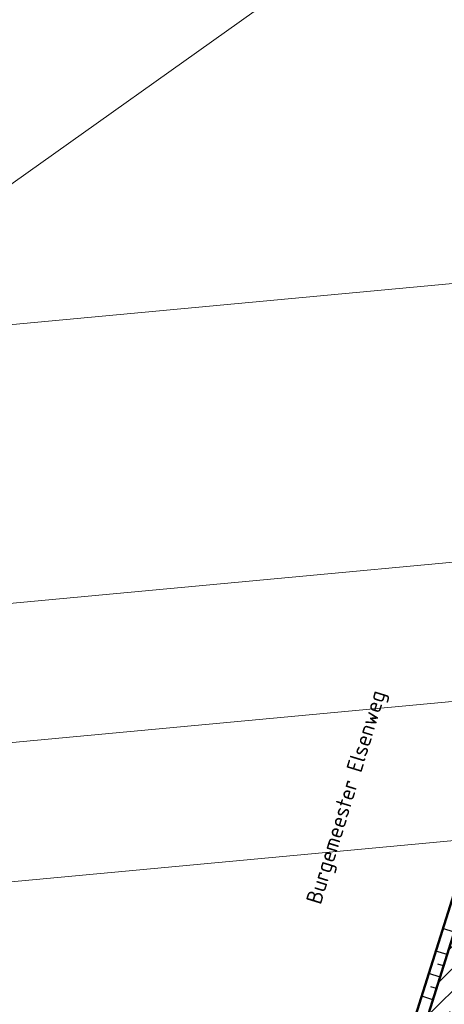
# Model space of a CAD drawing. Header units: metres. Extents: x 73551 to 77648, y 445066 to 446904.
# Tile 8 of 20: x 74944 to 75012, y 445383 to 445539. Entities that reach past the tile are written whole.
import ezdxf

# ---------------------------------------------------------------- set-up
doc = ezdxf.new("R2010")
doc.units = ezdxf.units.M
for name, color, linetype, lineweight in [('N-WE-GW-OPHOGING-WERK-A-500', 92, 'Continuous', 18), ('N-WE-GW-TALUDARCERING_KORT-G', 90, 'Continuous', 25), ('N-WE-GW-TALUDARCERING_LANG-G', 90, 'Continuous', 25), ('N-WE-GW-VOORBELASTING-GD', 90, 'Continuous', 50), ('X-XX-AL-HOOGTELABEL-T18', 10, 'Continuous', 18), ('X-XX-AL-HOOGTELABEL-T50', 130, 'Continuous', 50)]:
    doc.layers.add(name, color=color, linetype=linetype, lineweight=lineweight)
doc.layers.add('X-XX-AL-HULPLIJN-G', color=211, linetype='Continuous', lineweight=18, plot=False)
doc.styles.add('NLCS-ISO-M500-T18', font='NLCS-ISO.ttf', dxfattribs={"height": 0.9})
doc.styles.add('NLCS-ISO-M500-T50', font='NLCS-ISO.ttf', dxfattribs={"height": 2.5})

msp = doc.modelspace()

# ---------------------------------------------------------------- hatches: boundary and pattern name
at = {"layer": 'N-WE-GW-OPHOGING-WERK-A-500'}
h = msp.add_hatch(dxfattribs=at)
h.set_pattern_fill('AGW-WERK_AANVULLEN-SOD', color=256, scale=0.5, pattern_type=2)
h.set_pattern_definition([(45, (0, 0), (-1.767766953, 1.767766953), [])])
h.paths.add_polyline_path([(75040.377, 445401.218), (75017.625, 445408.373), (75007.647, 445376.668), (74999.566, 445350.942), (74996.241, 445340.369), (74995.598, 445335.581), (74995.598, 445334.687), (74995.865, 445333.024), (75012.899, 445328.108), (75031.4, 445334.915), (75024.547, 445336.703)])

# ---------------------------------------------------------------- linework, layer by layer
at = {"layer": 'N-WE-GW-TALUDARCERING_LANG-G'}
msp.add_line((75013.143, 445394.119), (75011.357, 445394.681), dxfattribs=at)
at = {"layer": 'N-WE-GW-VOORBELASTING-GD', "flags": 128}
for points in [[(74994.286, 445340.352), (75016.393, 445410.71), (75042.599, 445402.469), (75042.599, 445402.469), (75026.804, 445338.097), (75037.608, 445335.217), (75012.969, 445326.152), (74994.215, 445331.563), (74993.738, 445334.539), (74993.738, 445335.69)], [(74995.865, 445333.024), (75012.916, 445328.114), (75031.4, 445334.915), (75024.547, 445336.703), (75040.377, 445401.218), (75017.625, 445408.373), (74996.113, 445339.961), (74995.598, 445335.581), (74995.598, 445334.687)]]:
    msp.add_lwpolyline(points, close=True, dxfattribs=at)
at = {"layer": 'X-XX-AL-HULPLIJN-G'}
msp.add_lwpolyline([(75383.713, 445335.926), (75004.225, 445065.942), (74772.537, 445391.601), (75152.025, 445661.585)], close=True, dxfattribs=at)
at = {"layer": 'X-XX-AL-HULPLIJN-G', "flags": 128}
for points in [[(74906.788, 445487.113), (75162.653, 445510.949)], [(74835.316, 445436.264), (75166.734, 445467.139)], [(74799.579, 445410.84), (75168.775, 445445.234)], [(74776.123, 445386.559), (75170.815, 445423.329)]]:
    msp.add_lwpolyline(points, dxfattribs=at)

# ---------------------------------------------------------------- texts
at = {"layer": 'X-XX-AL-HOOGTELABEL-T50', "insert": (74989.578, 445399.09), "char_height": 2.5, "attachment_point": 1, "rotation": 72.94935, "style": 'NLCS-ISO-M500-T50'}
msp.add_mtext_dynamic_manual_height_columns('Burgemeester Elsenweg', width=47.11477, gutter_width=6.25, heights=[0], dxfattribs=at)

# ---------------------------------------------------------------- next in the draw order: texts
at = {"layer": 'X-XX-AL-HOOGTELABEL-T18', "insert": (75009.964, 445379.895), "char_height": 1.25, "attachment_point": 1, "rotation": 35.43, "style": 'NLCS-ISO-M500-T18', "bg_fill": 3, "box_fill_scale": 1.5, "bg_fill_color": 256, "bg_fill_transparency": 0}
msp.add_mtext_dynamic_manual_height_columns('Aanbrengen voorbelasting van zand\\Ptot +0,28 N.A.P.', width=19.16769, gutter_width=4.5, heights=[0], dxfattribs=at)

# ---------------------------------------------------------------- next in the draw order: linework, layer by layer
at = {"layer": 'N-WE-GW-TALUDARCERING_KORT-G'}
for p, q in [((75011.455, 445388.751), (75010.562, 445389.031)), ((75010.329, 445385.172), (75009.437, 445385.452))]:
    msp.add_line(p, q, dxfattribs=at)
at = {"layer": 'N-WE-GW-TALUDARCERING_LANG-G'}
for p, q in [((75012.018, 445390.54), (75010.232, 445391.102)), ((75010.892, 445386.961), (75009.107, 445387.522)), ((75009.767, 445383.382), (75007.983, 445383.943))]:
    msp.add_line(p, q, dxfattribs=at)

doc.saveas('drawing.dxf')
